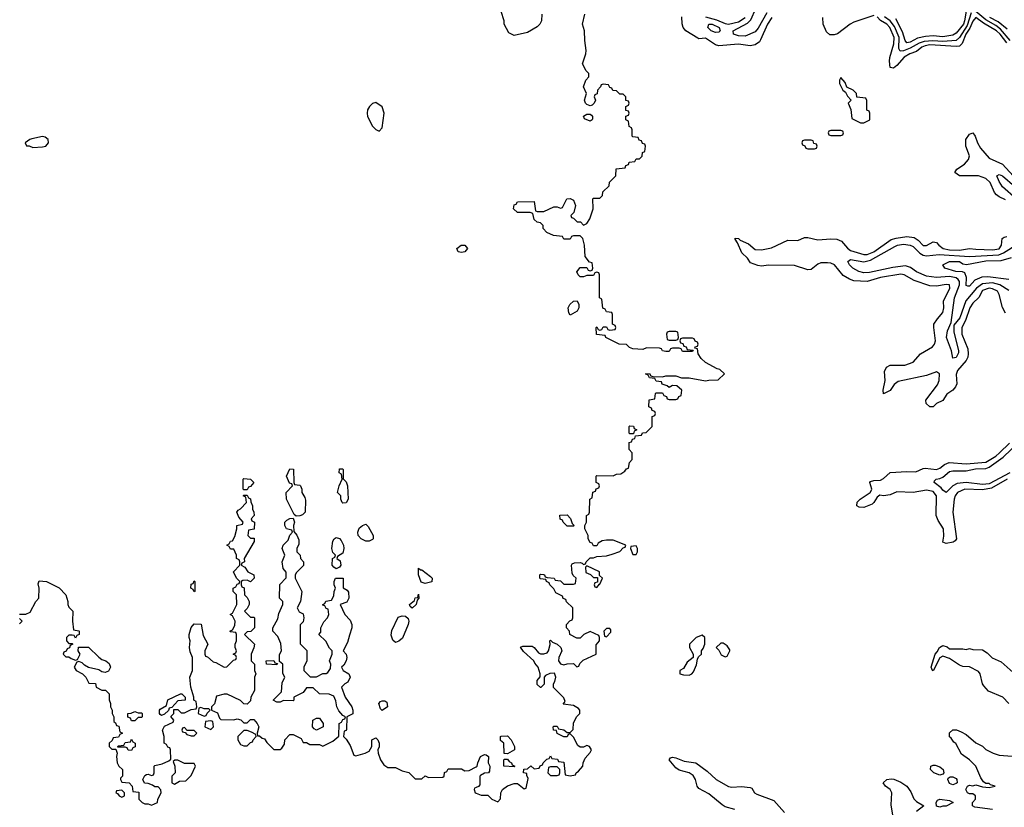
# Model space of a CAD drawing. Header units: inches. Extents: x 2710751 to 2829008, y 857003 to 965602.
# Tile 57 of 256: x 2737231 to 2743202, y 863661 to 868437. Entities that reach past the tile are written whole.
import ezdxf

# ---------------------------------------------------------------- set-up
doc = ezdxf.new("R2010")
doc.units = ezdxf.units.IN
doc.header["$MEASUREMENT"] = 0
doc.layers.add('C7836', color=7, linetype='Continuous')
doc.layers.add('C7846', color=7, linetype='Continuous')

msp = doc.modelspace()

# ---------------------------------------------------------------- linework, layer by layer
at = {"layer": 'C7836', "color": 2}
for points, elevation in [([(2739390, 867934), (2739370, 867928.7), (2739351.3, 867910), (2739341, 867890), (2739338, 867870), (2739341, 867850), (2739370, 867792), (2739390, 867771.3), (2739410, 867761), (2739430, 867782), (2739440.7, 867870), (2739430, 867908.7)], 18), ([(2737370, 867729.2), (2737305.5, 867714.5), (2737292, 867710), (2737264.7, 867690), (2737272, 867672), (2737288, 867672), (2737310, 867662), (2737370, 867666), (2737390, 867671), (2737405.2, 867690), (2737404, 867710), (2737385.6, 867725.6)], 18), ([(2739910, 867025.2), (2739890, 867029), (2739882, 867050), (2739908, 867070), (2739930, 867070.6), (2739946, 867050), (2739930, 867029.2)], 14), ([(2738907.3, 865427.3), (2738896.4, 865436.4), (2738848.9, 865528.9), (2738846, 865570), (2738886, 865610), (2738882, 865622), (2738867.3, 865627.3), (2738849.1, 865669.1), (2738870, 865714), (2738891.6, 865711.6), (2738894, 865630), (2738898, 865618), (2738930, 865614), (2738934, 865610), (2738942, 865590), (2738942, 865570), (2738959.6, 865539.6), (2738963.6, 865523.6), (2738962, 865450), (2738945.4, 865434.6), (2738930, 865428.7)], 14), ([(2739190, 865506), (2739186, 865510), (2739178, 865530), (2739178, 865550), (2739158, 865570), (2739168.9, 865611.1), (2739186, 865650), (2739182, 865682), (2739168.9, 865688.9), (2739170, 865714), (2739190, 865714), (2739192, 865710), (2739192.7, 865652.7), (2739210, 865634), (2739218, 865610), (2739222, 865530), (2739210, 865508)], 14), ([(2738590, 865586), (2738586, 865590), (2738586, 865650), (2738590, 865654), (2738631.6, 865651.6), (2738651.6, 865631.6), (2738630, 865606), (2738618, 865602), (2738610, 865586)], 14), ([(2739330, 865274.5), (2739301.2, 865290), (2739282.7, 865310), (2739280.7, 865330), (2739290, 865354.8), (2739310, 865371), (2739330, 865378), (2739343.4, 865363.4), (2739375.5, 865310), (2739374, 865290), (2739370, 865286), (2739350, 865274.5)], 14), ([(2739150, 865108), (2739136.4, 865116.4), (2739126, 865130), (2739128, 865170), (2739142, 865178), (2739146, 865190), (2739130, 865206), (2739124, 865230), (2739130, 865274), (2739138, 865290), (2739150, 865298), (2739170, 865291.3), (2739179.8, 865279.8), (2739194.8, 865250), (2739197.3, 865230), (2739190, 865202), (2739158, 865182), (2739154, 865170), (2739175.3, 865155.3), (2739178, 865130), (2739170, 865118)], 14), ([(2739662, 865102), (2739670, 865102), (2739721.4, 865061.4), (2739731.3, 865050), (2739730, 865028.7), (2739690, 865018), (2739665.6, 865025.6), (2739649.6, 865070), (2739649.2, 865110.8)], 14), ([(2738290, 864968), (2738282, 864982), (2738268.7, 864990), (2738270, 865014), (2738282, 865018), (2738290, 865034), (2738294, 865030), (2738294, 864970)], 14), ([(2739610, 864868.7), (2739598, 864878), (2739595.3, 864890), (2739624.7, 864915.3), (2739630, 864932), (2739646, 864934), (2739650, 864954), (2739651, 864930), (2739642, 864918), (2739636, 864890)], 14), ([(2739510, 864661.2), (2739494.5, 864674.5), (2739484.1, 864704.1), (2739487, 864733), (2739526.8, 864813.2), (2739550, 864822.8), (2739570, 864821), (2739586.8, 864806.8), (2739590.7, 864790.7), (2739587.3, 864770), (2739552.7, 864687.3), (2739530, 864669)], 14), ([(2738790, 864526), (2738728.4, 864528.4), (2738726, 864550), (2738772, 864552), (2738778, 864538), (2738794, 864534)], 14), ([(2738090, 864218), (2738083.1, 864223.1), (2738078, 864230), (2738078, 864250), (2738083.1, 864256.9), (2738122, 864278), (2738130, 864312), (2738206, 864350), (2738214, 864350), (2738234, 864330), (2738234, 864310), (2738190, 864306), (2738154, 864266), (2738138, 864262), (2738132.7, 864247.3), (2738110, 864226)], 14), ([(2739430, 864248.7), (2739419, 864259), (2739409.2, 864290.8), (2739418, 864302), (2739430, 864306.8), (2739446, 864306), (2739458, 864298), (2739461, 864270)], 14), ([(2737950, 864234), (2737970, 864234), (2737974, 864230), (2737974, 864210), (2737970, 864206), (2737950, 864206), (2737930, 864186), (2737910, 864186), (2737902, 864202), (2737887.3, 864207.3), (2737886, 864230), (2737907.3, 864232.7), (2737930, 864242)], 14), ([(2738330, 864266), (2738318, 864262), (2738314, 864230), (2738350, 864214), (2738362, 864218), (2738367.3, 864232.7), (2738386, 864250), (2738378, 864258), (2738350, 864258)], 14), ([(2738390, 864186), (2738358, 864182), (2738354, 864150), (2738390, 864134), (2738406, 864150), (2738402, 864182)], 14), ([(2739030, 864128), (2739016.4, 864136.4), (2739006, 864150), (2739008, 864190), (2739030, 864202), (2739050, 864202), (2739071.3, 864170), (2739072, 864150)], 14), ([(2738230, 864146), (2738218, 864142), (2738214, 864130), (2738218, 864118), (2738234, 864114), (2738243.6, 864103.6), (2738270, 864094), (2738290, 864094), (2738306, 864110), (2738290, 864126), (2738246, 864126)], 14), ([(2738610, 864126), (2738590, 864126), (2738554, 864090), (2738554, 864070), (2738570, 864042), (2738590, 864034), (2738610, 864034), (2738630, 864054), (2738642, 864058), (2738646, 864070), (2738666, 864090), (2738662, 864102), (2738636.4, 864116.4)], 14), ([(2737910, 864006), (2737888.4, 864008.4), (2737882, 864022), (2737870, 864026), (2737826, 864026), (2737826, 864030), (2737830, 864034), (2737862, 864038), (2737870, 864054), (2737902, 864058), (2737910, 864074), (2737918, 864058), (2737932, 864050), (2737931.6, 864028.4), (2737918, 864022)], 14), ([(2738190, 863948), (2738172.7, 863947.3), (2738162, 863938), (2738172, 863910), (2738174, 863870), (2738154, 863850), (2738154, 863810), (2738170, 863802), (2738200.4, 863819.6), (2738238, 863822), (2738270, 863854), (2738298, 863910), (2738290, 863926), (2738230, 863926)], 14), ([(2737850, 863766), (2737818, 863762), (2737814, 863750), (2737824.7, 863744.7), (2737834, 863730), (2737850, 863722), (2737866, 863730), (2737866, 863750)], 14)]:
    msp.add_lwpolyline(points, close=True, dxfattribs=dict(at, elevation=elevation))
at = {"layer": 'C7836', "color": 2, "elevation": 14}
for points in [[(2737230, 864832), (2737267.3, 864832.7), (2737294.6, 864845.4), (2737328.7, 864910), (2737348, 864930), (2737348.7, 864990), (2737344, 865016), (2737350, 865034), (2737394, 865030), (2737470, 864992), (2737511.3, 864950), (2737522, 864910), (2737522, 864890), (2737530, 864874), (2737554, 864850), (2737552, 864790), (2737558, 864738), (2737590, 864732), (2737591.6, 864728.4), (2737591.6, 864708.4), (2737578, 864702), (2737570, 864686), (2737562, 864702), (2737550, 864706), (2737530, 864706), (2737514, 864690), (2737514, 864670), (2737530, 864654), (2737550, 864654), (2737554, 864650), (2737538, 864642), (2737532.7, 864627.3), (2737518, 864622), (2737512.7, 864607.3), (2737498, 864602), (2737494, 864590), (2737510, 864574), (2737530, 864574), (2737543.6, 864563.6), (2737570, 864554), (2737582, 864558), (2737598, 864590), (2737586, 864610), (2737587.3, 864632.7), (2737647.3, 864632.7), (2737710, 864571.3), (2737730, 864558), (2737754, 864550), (2737772.7, 864532.7), (2737782, 864510), (2737770, 864486), (2737750, 864478), (2737730, 864482), (2737710, 864495.3), (2737648.4, 864508.4), (2737623.1, 864523.1), (2737610, 864538), (2737590, 864546), (2737578, 864542), (2737562, 864510), (2737574, 864490), (2737611.3, 864471.3), (2737631.1, 864451.1), (2737650, 864414), (2737690, 864412), (2737694, 864390), (2737730, 864372), (2737751.3, 864371.3), (2737774, 864350), (2737772.7, 864312.7), (2737782, 864290), (2737782, 864270), (2737791.1, 864251.1), (2737792, 864230), (2737802, 864210), (2737802, 864182), (2737812.7, 864172.7), (2737818, 864158), (2737832.7, 864152.7), (2737838, 864118), (2737854, 864110), (2737838, 864102), (2737830, 864086), (2737798, 864082), (2737792.7, 864067.3), (2737774, 864050), (2737774, 864030), (2737790, 864014), (2737814, 864014), (2737822, 863990), (2737818, 863970), (2737822, 863930), (2737831.6, 863911.6), (2737854, 863890), (2737854, 863850), (2737842, 863838), (2737842, 863830), (2737850, 863814), (2737894, 863810), (2737914, 863790), (2737918, 863758), (2737952.7, 863752.7), (2737954, 863710), (2737974, 863690), (2737990, 863682), (2738010, 863682), (2738030, 863674), (2738066, 863690), (2738068.4, 863711.6), (2738088, 863750), (2738087.3, 863767.3), (2738070, 863786), (2738050, 863786), (2738036.4, 863796.4), (2738010, 863806), (2737987.3, 863807.3), (2737978, 863830), (2737990, 863854), (2738000.4, 863859.6), (2738010, 863862), (2738030, 863854), (2738042, 863858), (2738046, 863870), (2738046, 863910), (2738050, 863914), (2738094.6, 863925.4), (2738136.4, 863943.6), (2738147.3, 863952.7), (2738146, 864010), (2738142, 864022), (2738130, 864026), (2738122, 864042), (2738108, 864050), (2738108, 864090), (2738098, 864130), (2738110, 864154), (2738162, 864178), (2738166, 864190), (2738148, 864212), (2738166, 864230), (2738166, 864254), (2738190, 864254), (2738210, 864234), (2738230, 864234), (2738270, 864254), (2738302, 864258), (2738306, 864270), (2738302, 864302), (2738286, 864310), (2738286, 864330), (2738268.9, 864388.9), (2738262, 864450), (2738278, 864490), (2738278, 864570), (2738264.7, 864604.7), (2738261.2, 864630), (2738264, 864670), (2738259, 864690), (2738259, 864710), (2738270, 864752), (2738290, 864774), (2738332, 864772), (2738343.6, 864703.6), (2738372, 864650), (2738354, 864610), (2738354, 864590), (2738358, 864578), (2738370, 864574), (2738403.6, 864543.6), (2738419.6, 864539.6), (2738470, 864512), (2738487.3, 864512.7), (2738527.3, 864552.7), (2738542, 864558), (2738546, 864570), (2738542, 864582), (2738526, 864590), (2738542, 864598), (2738546, 864610), (2738538, 864630), (2738538, 864650), (2738546, 864670), (2738546, 864710), (2738542, 864722), (2738510, 864726), (2738506, 864730), (2738522, 864738), (2738536.4, 864763.6), (2738538, 864790), (2738522, 864822), (2738508, 864830), (2738522, 864838), (2738548, 864890), (2738546, 864950), (2738526, 864970), (2738526, 864990), (2738542, 864998), (2738550, 865014), (2738562, 865018), (2738566, 865030), (2738546, 865050), (2738528, 865090), (2738566, 865130), (2738566, 865150), (2738562, 865162), (2738546, 865170), (2738546, 865190), (2738530, 865226), (2738510, 865226), (2738502, 865242), (2738488, 865250), (2738502, 865258), (2738510, 865274), (2738522, 865278), (2738536.4, 865303.6), (2738548, 865350), (2738548, 865370), (2738582, 865378), (2738586, 865390), (2738560.2, 865420.2), (2738548.7, 865451.3), (2738556.4, 865463.6), (2738570, 865472), (2738606, 865510), (2738602, 865542), (2738586, 865550), (2738590, 865554), (2738610, 865554), (2738618, 865538), (2738631.6, 865531.6), (2738632.7, 865512.7), (2738642, 865490), (2738642, 865470), (2738651.1, 865451.1), (2738652, 865430), (2738634, 865410), (2738638, 865398), (2738654, 865390), (2738652.7, 865347.3), (2738618, 865342), (2738614, 865310), (2738630, 865294), (2738652.7, 865292.7), (2738652.7, 865272.7), (2738592, 865170), (2738594, 865150), (2738578, 865142), (2738574, 865130), (2738596.9, 865116.9), (2738614, 865090), (2738651.1, 865071.1), (2738652, 865050), (2738630, 865028), (2738610, 865038), (2738583.6, 865036.4), (2738574, 865030), (2738574, 865010), (2738578, 864998), (2738591.6, 864991.6), (2738594, 864950), (2738610, 864934), (2738622, 864910), (2738622, 864890), (2738610, 864866), (2738594, 864850), (2738630, 864814), (2738650, 864814), (2738654, 864810), (2738654, 864750), (2738632.7, 864727.3), (2738610, 864726), (2738594, 864710), (2738654, 864650), (2738651.6, 864628.4), (2738634, 864590), (2738634, 864550), (2738654, 864530), (2738654, 864490), (2738662, 864470), (2738654, 864450), (2738654, 864370), (2738632, 864330), (2738630, 864306), (2738610, 864286), (2738590, 864288), (2738570, 864308), (2738490, 864348), (2738470, 864348), (2738425.4, 864334.6), (2738411.6, 864288.4), (2738394, 864270), (2738394, 864250), (2738430, 864234), (2738442, 864202), (2738450, 864194), (2738530, 864192), (2738550, 864198), (2738571.6, 864191.6), (2738590, 864174), (2738610, 864174), (2738630, 864194), (2738650, 864194), (2738672, 864170), (2738682, 864150), (2738672, 864110), (2738674, 864094), (2738686, 864094), (2738701, 864081), (2738716, 864076), (2738730, 864054), (2738772.7, 864012.7), (2738810, 864012), (2738820.4, 864019.6), (2738836.4, 864043.6), (2738838, 864070), (2738870, 864102), (2738890, 864102), (2738938, 864078), (2738950, 864054), (2738970, 864054), (2738990, 864042), (2739050, 864042), (2739070, 864032), (2739130, 864062), (2739167.3, 864092.7), (2739168, 864170), (2739182, 864178), (2739190, 864194), (2739202, 864198), (2739206, 864210), (2739190, 864218), (2739166, 864246), (2739154, 864270), (2739147.3, 864307.3), (2739135.3, 864335.3), (2739107.3, 864347.3), (2739048.4, 864348.4), (2739010, 864386), (2738970, 864386), (2738950, 864358), (2738894, 864330), (2738894, 864310), (2738890, 864306), (2738830, 864308), (2738810, 864298), (2738790, 864298), (2738768, 864310), (2738818, 864362), (2738823.1, 864416.9), (2738838, 864450), (2738827.3, 864472.7), (2738826, 864530), (2738806, 864546), (2738807.3, 864587.3), (2738818, 864610), (2738814.6, 864654.6), (2738796.4, 864696.4), (2738766, 864730), (2738766, 864750), (2738796.4, 864803.6), (2738803.1, 864836.9), (2738826, 864890), (2738826, 864910), (2738806, 864930), (2738808.4, 865011.6), (2738847.3, 865052.7), (2738847.3, 865087.3), (2738828.4, 865108.4), (2738822, 865150), (2738838, 865190), (2738822, 865230), (2738828.7, 865250), (2738859, 865281), (2738868.4, 865311.6), (2738886, 865330), (2738882, 865342), (2738848.9, 865348.9), (2738838, 865370), (2738838, 865390), (2738850, 865402), (2738870, 865412), (2738890, 865414), (2738898, 865390), (2738892, 865370), (2738892.7, 865332.7), (2738911.6, 865311.6), (2738923.6, 865283.6), (2738923.6, 865256.4), (2738912, 865230), (2738912, 865210), (2738932, 865190), (2738934, 865170), (2738952, 865150), (2738951.6, 865128.4), (2738910, 865086), (2738902, 865070), (2738902, 865050), (2738942, 864970), (2738934, 864910), (2738914, 864870), (2738926, 864846), (2738950, 864834), (2738954, 864810), (2738950, 864786), (2738932.7, 864767.3), (2738932.7, 864652.7), (2738971.3, 864611.3), (2738971.3, 864548.7), (2738954, 864510), (2738954, 864490), (2738992.7, 864452.7), (2739030, 864452), (2739070, 864472), (2739090, 864472), (2739100.4, 864479.6), (2739116.4, 864503.6), (2739118, 864530), (2739108.7, 864550), (2739126, 864590), (2739126, 864610), (2739110, 864626), (2739088.4, 864668.4), (2739046, 864710), (2739056.4, 864723.6), (2739058, 864750), (2739074.6, 864785.4), (2739098, 864810), (2739106, 864830), (2739102, 864862), (2739090, 864866), (2739082, 864882), (2739070, 864886), (2739068.9, 864891.1), (2739082, 864898), (2739088.4, 864911.6), (2739122, 864918), (2739136.4, 864943.6), (2739138, 864970), (2739146, 864990), (2739138, 865010), (2739138, 865030), (2739146, 865050), (2739192, 865050), (2739192.7, 864992.7), (2739216.9, 864976.9), (2739225.4, 864965.4), (2739226.8, 864930), (2739214.8, 864905.2), (2739174, 864890), (2739202, 864830), (2739235.3, 864795.3), (2739246, 864770), (2739246, 864750), (2739230, 864706), (2739219.8, 864660.2), (2739192, 864610), (2739210.7, 864590.7), (2739214, 864570), (2739210.7, 864549.3), (2739197.3, 864522.7), (2739182, 864510), (2739192, 864490), (2739226, 864470), (2739234.8, 864450), (2739219.9, 864420.1), (2739202, 864410), (2739182, 864390), (2739204.7, 864330), (2739244.7, 864270), (2739252, 864250), (2739251.1, 864228.9), (2739214, 864210), (2739212.7, 864132.7), (2739210, 864126), (2739198, 864122), (2739194, 864090), (2739210, 864074), (2739235.3, 864035.3), (2739258, 863978), (2739270, 863974), (2739326, 863990), (2739350, 864002), (2739366, 864030), (2739366, 864070), (2739390, 864082), (2739402, 864070), (2739411.3, 864050), (2739411.1, 864028.9), (2739402, 864010), (2739404.7, 863990), (2739418, 863950), (2739439.6, 863919.6), (2739463.6, 863903.6), (2739510, 863902), (2739550, 863882), (2739590, 863871.3), (2739630, 863834), (2739670, 863834), (2739690, 863852), (2739710, 863842), (2739796.4, 863843.6), (2739806, 863850), (2739807.3, 863872.7), (2739822, 863878), (2739830, 863894), (2739910, 863894), (2739930, 863882), (2739956.4, 863883.6), (2740000, 863906.8)], [(2737230, 864774), (2737246, 864790), (2737230, 864806)], [(2740000, 863782.1), (2739990, 863778), (2739986, 863770), (2739994, 863750), (2740000, 863747.3)]]:
    msp.add_lwpolyline(points, dxfattribs=at)
at = {"layer": 'C7846', "color": 2}
for points, elevation in [([(2740000, 863747.3), (2740030, 863734), (2740070, 863734), (2740094, 863710), (2740130, 863694), (2740147.3, 863712.7), (2740148, 863750), (2740158, 863770), (2740188.7, 863791.3), (2740230, 863804.7), (2740250, 863804.7), (2740290, 863774), (2740302, 863778), (2740315.3, 863835.3), (2740306, 863854), (2740306, 863866), (2740286, 863870), (2740287.3, 863892.7), (2740310, 863894), (2740330, 863912), (2740350, 863894), (2740382, 863898), (2740387.3, 863912.7), (2740402, 863918), (2740406, 863930), (2740427.3, 863952.7), (2740442, 863958), (2740450, 863974), (2740458, 863958), (2740492.7, 863952.7), (2740498, 863938), (2740530, 863934), (2740538, 863858), (2740570, 863852), (2740602, 863858), (2740606, 863870), (2740620.4, 863879.6), (2740646, 863910), (2740648, 863930), (2740660.4, 863959.6), (2740690, 863994), (2740698, 864010), (2740686, 864030), (2740670, 864035.3), (2740650, 864026), (2740630, 864026), (2740616.4, 864036.4), (2740590, 864086), (2740570, 864106), (2740558, 864102), (2740551.6, 864088.4), (2740530, 864088), (2740490, 864108), (2740486, 864126), (2740468, 864130), (2740466, 864150), (2740470, 864154), (2740490, 864154), (2740498, 864138), (2740530, 864132), (2740550, 864114), (2740570, 864114), (2740587.3, 864132.7), (2740590, 864174), (2740609, 864211), (2740628, 864230), (2740628, 864250), (2740620.4, 864260.4), (2740590, 864278), (2740526, 864286), (2740538, 864302), (2740530, 864326), (2740468.4, 864388.4), (2740468, 864410), (2740476.4, 864423.6), (2740482, 864450), (2740474, 864474), (2740446.4, 864473.6), (2740419.6, 864460.4), (2740412, 864450), (2740411.6, 864408.4), (2740391.6, 864388.4), (2740388.4, 864388.4), (2740370, 864406), (2740368, 864430), (2740387.3, 864452.7), (2740388, 864470), (2740375.3, 864510), (2740354.6, 864534.6), (2740348, 864550), (2740285.6, 864605.6), (2740268, 864632), (2740282, 864638), (2740338.8, 864638.8), (2740351, 864631), (2740378, 864598), (2740390, 864591), (2740410, 864591), (2740430, 864598), (2740437.2, 864610), (2740448, 864648), (2740446, 864670), (2740450, 864674), (2740462, 864662), (2740490.9, 864650.9), (2740512, 864630), (2740518, 864610), (2740501, 864570), (2740498, 864550), (2740510, 864532), (2740530, 864524.7), (2740551.6, 864531.6), (2740590, 864534), (2740610, 864514), (2740622, 864518), (2740627.3, 864532.7), (2740647.3, 864552.7), (2740726, 864590), (2740727.3, 864647.3), (2740746, 864670), (2740746, 864690), (2740742, 864702), (2740690, 864728), (2740651.6, 864708.4), (2740630, 864686), (2740610, 864686), (2740568, 864710), (2740566, 864730), (2740546, 864750), (2740546, 864770), (2740567.3, 864792.7), (2740582, 864798), (2740586, 864810), (2740586, 864870), (2740547.3, 864907.3), (2740542, 864922), (2740527.3, 864927.3), (2740522, 864942), (2740482, 864962), (2740470, 864986), (2740446, 865010), (2740442, 865022), (2740426, 865030), (2740422, 865042), (2740390, 865046), (2740386, 865050), (2740386, 865070), (2740390, 865074), (2740407.3, 865072.7), (2740414, 865070), (2740418, 865058), (2740430, 865054), (2740471.6, 865051.6), (2740478, 865038), (2740510, 865034), (2740530, 865014), (2740590, 865014), (2740602, 865018), (2740606, 865050), (2740587.3, 865067.3), (2740580.4, 865080.4), (2740578, 865130), (2740582, 865138), (2740596.4, 865143.6), (2740630, 865144.7), (2740642, 865142), (2740650, 865134), (2740662, 865138), (2740666, 865150), (2740690, 865174), (2740710, 865174), (2740730, 865182), (2740790, 865186), (2740824.7, 865195.3), (2740870, 865212), (2740890, 865234), (2740902, 865238), (2740906, 865250), (2740830, 865282), (2740790, 865282), (2740763.6, 865276.4), (2740738, 865262), (2740730, 865246), (2740710, 865246), (2740702, 865262), (2740690, 865266), (2740678, 865290), (2740678, 865310), (2740658, 865350), (2740658, 865370), (2740668, 865390), (2740668.7, 865431.3), (2740682, 865438), (2740686, 865450), (2740688, 865530), (2740702, 865538), (2740707.3, 865572.7), (2740722, 865578), (2740727.3, 865592.7), (2740742, 865598), (2740746, 865610), (2740742, 865622), (2740726, 865630), (2740726, 865670), (2740730, 865674), (2740830, 865672), (2740850, 865682), (2740876.4, 865683.6), (2740900.4, 865699.6), (2740910, 865714), (2740922, 865718), (2740928.4, 865751.6), (2740946, 865770), (2740946, 865810), (2740926, 865830), (2740927.3, 865872.7), (2740942, 865878), (2740947.3, 865892.7), (2740962, 865898), (2740966, 865914), (2741002, 865918), (2741007.3, 865932.7), (2741030, 865934), (2741066, 865970), (2741066, 866030), (2741082, 866038), (2741086, 866050), (2741082, 866062), (2741067.3, 866067.3), (2741062, 866082), (2741046, 866090), (2741047.3, 866132.7), (2741082, 866138), (2741086, 866170), (2741090, 866174), (2741130, 866174), (2741138, 866158), (2741152.7, 866152.7), (2741158, 866138), (2741170, 866134), (2741210, 866134), (2741222, 866138), (2741227.3, 866152.7), (2741242, 866158), (2741246, 866190), (2741216.4, 866216.4), (2741190, 866218), (2741170, 866206), (2741156.4, 866216.4), (2741127.3, 866227.3), (2741122, 866242), (2741090, 866246), (2741082, 866262), (2741050, 866266), (2741042, 866282), (2741026, 866290), (2741051.1, 866291.1), (2741058, 866278), (2741070, 866274), (2741130, 866272), (2741150, 866278), (2741210, 866278), (2741244.7, 866264.7), (2741290, 866266), (2741390, 866246.8), (2741410, 866252), (2741467.3, 866252.7), (2741506, 866290), (2741476.4, 866316.4), (2741460.4, 866320.4), (2741390, 866358), (2741363.1, 866383.1), (2741346, 866410), (2741342, 866442), (2741326, 866446), (2741327.3, 866452.7), (2741342, 866458), (2741346, 866470), (2741342, 866482), (2741327.3, 866487.3), (2741322, 866502), (2741310, 866506), (2741250, 866506), (2741238, 866502), (2741234, 866490), (2741238, 866478), (2741252.7, 866472.7), (2741258, 866458), (2741272.7, 866452.7), (2741278, 866438), (2741314, 866434), (2741310, 866426), (2741250, 866426), (2741242, 866442), (2741230, 866446), (2741190, 866446), (2741178, 866442), (2741170, 866426), (2741150, 866426), (2741128.4, 866428.4), (2741122, 866442), (2741110, 866446), (2741032.7, 866447.3), (2741010, 866438), (2740950, 866442), (2740929.1, 866449.1), (2740910, 866468), (2740866, 866470), (2740786, 866510), (2740782, 866522), (2740728.9, 866528.9), (2740726, 866570), (2740730, 866574), (2740738, 866558), (2740750, 866554), (2740762, 866558), (2740770, 866574), (2740790, 866574), (2740798, 866558), (2740810, 866554), (2740842, 866558), (2740846, 866570), (2740842, 866582), (2740826, 866590), (2740826, 866650), (2740822, 866662), (2740790, 866666), (2740782, 866682), (2740767.3, 866687.3), (2740762, 866742), (2740746, 866750), (2740746, 866890), (2740742, 866902), (2740730, 866906), (2740718, 866902), (2740710, 866886), (2740670, 866886), (2740650, 866878), (2740630, 866878), (2740618, 866890), (2740608.9, 866908.9), (2740630, 866934), (2740670, 866934), (2740678, 866918), (2740690, 866914), (2740702, 866918), (2740706, 866930), (2740702, 866962), (2740687.3, 866967.3), (2740660.4, 867000.4), (2740655.3, 867070), (2740646, 867110), (2740630, 867126), (2740590, 867126), (2740578, 867122), (2740570, 867106), (2740530, 867106), (2740522, 867122), (2740468.4, 867128.4), (2740427.3, 867147.3), (2740406, 867170), (2740406, 867190), (2740390, 867206), (2740368.7, 867208.7), (2740350, 867226), (2740342, 867262), (2740327.3, 867267.3), (2740250, 867268), (2740226, 867290), (2740230, 867314), (2740242, 867318), (2740250, 867332), (2740350, 867334), (2740358, 867278), (2740370, 867274), (2740410, 867274), (2740470, 867302), (2740490, 867302), (2740510, 867294), (2740522, 867298), (2740548, 867350), (2740570, 867352), (2740590, 867342), (2740601, 867310), (2740591.6, 867268.4), (2740574, 867250), (2740578, 867238), (2740590, 867234), (2740612, 867212), (2740630.9, 867210.9), (2740650, 867192), (2740670, 867202), (2740688.7, 867230), (2740708, 867290), (2740706, 867350), (2740710, 867354), (2740750, 867354), (2740766, 867370), (2740767.3, 867392.7), (2740806, 867430), (2740807.3, 867452.7), (2740846, 867490), (2740847.3, 867532.7), (2740902, 867538), (2740907.3, 867552.7), (2740922, 867558), (2740927.3, 867572.7), (2740962, 867578), (2740970, 867594), (2740990, 867594), (2741006, 867610), (2741007.3, 867632.7), (2741022, 867638), (2741026, 867670), (2741022, 867682), (2741007.3, 867687.3), (2741002, 867702), (2740987.3, 867707.3), (2740982, 867722), (2740950, 867726), (2740946, 867730), (2740946, 867770), (2740942, 867782), (2740926, 867790), (2740922, 867822), (2740906, 867830), (2740907.3, 867852.7), (2740922, 867858), (2740926, 867870), (2740922, 867882), (2740907.3, 867887.3), (2740906, 867910), (2740922, 867918), (2740926, 867930), (2740922, 867942), (2740907.3, 867947.3), (2740906, 867970), (2740890, 867986), (2740870, 867986), (2740850, 868006), (2740827.3, 868007.3), (2740822, 868022), (2740810, 868026), (2740802, 868042), (2740770, 868046), (2740758, 868042), (2740754, 868030), (2740734, 868010), (2740732.7, 867987.3), (2740718, 867982), (2740714, 867970), (2740722, 867950), (2740714, 867930), (2740702, 867918), (2740690, 867915.3), (2740670, 867922), (2740662, 867930), (2740655.3, 867950), (2740668, 867990), (2740649, 868030), (2740664, 868070), (2740682, 868090), (2740682, 868110), (2740666.3, 868126.3), (2740644, 868170), (2740664.5, 868230), (2740666.6, 868250), (2740657.2, 868310), (2740655.1, 868370), (2740644, 868410), (2740658, 868470)], 14), ([(2740397.3, 868470), (2740394.8, 868430), (2740386, 868410), (2740370, 868394), (2740310, 868359), (2740230, 868342), (2740196.4, 868356.4), (2740168, 868410), (2740168, 868430), (2740150, 868486)], 14), ([(2741791.3, 868450), (2741766.5, 868410), (2741724.3, 868315.7), (2741716.3, 868303.7), (2741690, 868283.6), (2741660.9, 868279.1), (2741590, 868288.4), (2741470, 868278.9), (2741450, 868285.4), (2741390, 868325.6), (2741350, 868321.2), (2741344.1, 868324.1), (2741270, 868369.7), (2741254, 868390), (2741247.6, 868412.4), (2741246, 868454)], 10), ([(2741390, 868453.8), (2741456.3, 868436.3), (2741510, 868414), (2741530, 868410.2), (2741590, 868425), (2741630, 868450.3)], 10), ([(2741761.3, 868478.7), (2741710, 868385.2), (2741690, 868362.7), (2741630, 868337), (2741590, 868338.4), (2741559, 868350), (2741557.2, 868370), (2741644.7, 868415.3), (2741664.1, 868435.9), (2741695.6, 868504.4)], 6), ([(2742410, 868461.7), (2742290, 868421.3), (2742268, 868410), (2742190, 868351.6), (2742170, 868344.5), (2742144.5, 868344.5), (2742124.1, 868364.1), (2742102.7, 868410), (2742100.9, 868450)], 10), ([(2743216.7, 868296.7), (2743176.2, 868350), (2743154.6, 868370), (2743076.4, 868416.4), (2743030, 868450.8), (2743010, 868427.6), (2742993.7, 868386.3), (2742969.4, 868350), (2742947.1, 868292.9), (2742930, 868277.2), (2742910, 868273.6), (2742750, 868284.2), (2742721.5, 868278.5), (2742701.1, 868270), (2742670, 868244), (2742628.2, 868230), (2742593.7, 868210), (2742550, 868159.3), (2742530, 868144), (2742510, 868148), (2742505.6, 868185.6), (2742507.8, 868207.8), (2742531.6, 868290), (2742533.8, 868330), (2742507.4, 868390), (2742490, 868409.7), (2742451.2, 868431.2), (2742430, 868454)], 10), ([(2743001.2, 868478.8), (2742977.2, 868402.8), (2742930, 868329.7), (2742910, 868310.8), (2742830, 868303.8), (2742769.3, 868309.3), (2742715, 868305), (2742684.7, 868295.3), (2742630, 868263.7), (2742590, 868248.9), (2742570, 868246.3), (2742562.7, 868262.7), (2742563.2, 868330), (2742535, 868395), (2742510.4, 868430.4), (2742475.1, 868455.1)], 6), ([(2742970.8, 868489.2), (2742961.1, 868430), (2742953.4, 868410), (2742910, 868356.3), (2742890, 868342.7), (2742830, 868333.7), (2742770, 868338.2), (2742724.2, 868335.8), (2742675.2, 868324.8), (2742630, 868301.7), (2742610, 868297.6), (2742600.5, 868310), (2742583.8, 868363.8), (2742543.2, 868443.2)], 2), ([(2743238, 868310), (2743179.1, 868379.1), (2743150, 868401.5), (2743090, 868435.4), (2743030, 868486)], 6), ([(2743218.7, 868378.7), (2743164.3, 868424.2), (2743113.3, 868450)], 2), ([(2743210, 867345.6), (2743170, 867362), (2743154.1, 867374.2), (2743142, 867390), (2743116.9, 867450), (2743090, 867474.7), (2743046, 867490), (2742930, 867489.4), (2742902, 867510), (2742914, 867530), (2742959.4, 867560.6), (2742984.5, 867590), (2742991.7, 867611.7), (2742969.3, 867670), (2742969.3, 867710), (2742990, 867742), (2743010, 867751.3), (2743024.7, 867730), (2743038.8, 867690), (2743058, 867658), (2743110, 867598), (2743190, 867561.6), (2743256.4, 867490)], 10), ([(2743274.3, 867350), (2743190, 867423.6), (2743170, 867456), (2743157.2, 867490), (2743170, 867498), (2743190, 867490.3), (2743264.7, 867424.7)], 6), ([(2743210, 866658), (2743191.8, 866691.8), (2743171.5, 866770), (2743159.5, 866790), (2743130, 866805.1), (2743110, 866809.5), (2743070, 866794.7), (2743047.1, 866752.9), (2743010, 866718), (2742992.7, 866690), (2742966.1, 866613.9), (2742943.6, 866570), (2742944.9, 866530), (2742980.3, 866440.3), (2742983.1, 866410), (2742980.4, 866390), (2742970.3, 866369.7), (2742918, 866310), (2742910, 866286), (2742913.4, 866230), (2742906.8, 866210), (2742890.4, 866189.6), (2742853.4, 866166.6), (2742830, 866128.7), (2742791.1, 866108.9), (2742770, 866088.7), (2742750, 866088.7), (2742728, 866110), (2742726, 866130), (2742796.6, 866223.4), (2742806, 866250), (2742808.7, 866290), (2742790, 866301.2), (2742730, 866279.3), (2742557.5, 866242.5), (2742534.6, 866225.4), (2742510, 866189), (2742470, 866168), (2742466.6, 866190), (2742479.3, 866250), (2742475.3, 866304.7), (2742488, 866330), (2742510, 866342), (2742598, 866342), (2742650, 866361), (2742694, 866410), (2742766.6, 866453.4), (2742779, 866470), (2742785.2, 866490), (2742774, 866570), (2742775.3, 866590), (2742796.5, 866623.5), (2742830, 866662), (2742834.5, 866690), (2742832.7, 866730), (2742872, 866810), (2742868.7, 866828.7), (2742850, 866831.8), (2742790, 866821.2), (2742750, 866824), (2742655.9, 866855.9), (2742595.3, 866890), (2742573.3, 866893.3), (2742450, 866873.1), (2742370, 866849.6), (2742290, 866854), (2742263.6, 866863.6), (2742225.6, 866885.6), (2742171.8, 866950), (2742150, 866959.7), (2742130, 866962.2), (2742090, 866961.7), (2742070, 866955.4), (2742030, 866922.4), (2742010, 866919.7), (2741930, 866947.2), (2741771.8, 866948.2), (2741730, 866942.9), (2741706.6, 866946.6), (2741663.1, 866963.1), (2741645.2, 866990), (2741610, 867023.7), (2741584.7, 867084.7), (2741570, 867106), (2741570, 867111.3), (2741590, 867110.8), (2741599.6, 867099.6), (2741650, 867078), (2741690, 867044), (2741730, 867040.7), (2741790, 867053.4), (2741890, 867100.7), (2741950, 867098.8), (2741990, 867116), (2742010, 867116), (2742070, 867102.4), (2742148.9, 867108.9), (2742187, 867107), (2742214.6, 867094.6), (2742250, 867052.4), (2742270, 867037.4), (2742350, 867013.1), (2742370, 867012.9), (2742410, 867029.1), (2742516.3, 867103.7), (2742546.9, 867113.1), (2742610, 867121.7), (2742655.6, 867115.6), (2742680.3, 867100.3), (2742710, 867068.2), (2742730, 867067.7), (2742770.7, 867090.7), (2742790, 867086.8), (2742804, 867070), (2742830.8, 867050), (2742870, 867041.2), (2742930, 867039.6), (2742990, 867050.6), (2743030, 867044.9), (2743130, 867042), (2743170, 867048), (2743185.6, 867070), (2743189.5, 867110.5), (2743200.9, 867119.1), (2743217.2, 867122.8)], 10), ([(2743230, 866794), (2743175.6, 866830), (2743130, 866840.5), (2743070, 866835.8), (2743032.3, 866810), (2742968.2, 866731.8), (2742933, 866630), (2742895.6, 866584.4), (2742894.7, 866545.3), (2742923.8, 866430), (2742923.4, 866416.6), (2742910, 866389.5), (2742890, 866385.2), (2742880.7, 866430), (2742851.5, 866510), (2742857.6, 866550), (2742879.7, 866600.3), (2742899.3, 866750), (2742929.8, 866830), (2742930.7, 866850), (2742921.9, 866861.9), (2742910, 866871.6), (2742870, 866880.7), (2742790, 866874.6), (2742730, 866881.6), (2742670, 866908.7), (2742633.6, 866933.6), (2742603.6, 866943.6), (2742525.1, 866934.9), (2742383.3, 866903.3), (2742350, 866902.6), (2742319, 866910), (2742282.7, 866930), (2742262.7, 866950), (2742253.2, 866970), (2742270, 866982), (2742350, 866968.7), (2742390, 866978.2), (2742537.3, 867062.7), (2742554, 867070), (2742590, 867075.5), (2742630, 867070.2), (2742650, 867060.9), (2742690, 867021.5), (2742710, 867010.2), (2742730, 867005.8), (2742807.7, 867012.3), (2742990, 867002), (2743167.9, 867012.1), (2743197.4, 867022.6), (2743282.9, 867077.1)], 6), ([(2743230, 866861.3), (2743102.4, 866877.6), (2743064.5, 866875.5), (2743022.8, 866857.2), (2742990, 866822), (2742981.5, 866821.5), (2742970, 866826), (2742973.2, 866873.2), (2742962, 866902), (2742947.8, 866907.8), (2742908.7, 866910), (2742842, 866930), (2742828.7, 866950), (2742869.8, 866970.2), (2742930, 866971.3), (2742950, 866957.3), (2742972.8, 866952.8), (2743090, 866975.3), (2743182.8, 866977.2), (2743244.4, 866995.6)], 2), ([(2743219.3, 865650), (2743124.1, 865595.9), (2743070, 865586.2), (2742962, 865590), (2742918, 865570), (2742903.7, 865550), (2742898.7, 865530), (2742890.4, 865450), (2742911, 865290), (2742902.8, 865277.2), (2742890.7, 865269.3), (2742850, 865261.2), (2742829.2, 865269.2), (2742835.1, 865304.9), (2742832.3, 865350), (2742800.7, 865400.7), (2742789, 865430), (2742791.1, 865550), (2742770, 865575.8), (2742730, 865584.2), (2742649.3, 865569.3), (2742550, 865574.5), (2742510, 865555.1), (2742470, 865549.2), (2742446.8, 865553.2), (2742430, 865542), (2742411.3, 865510), (2742399.8, 865500.2), (2742350, 865479), (2742321.2, 865481.2), (2742308, 865490), (2742310, 865512), (2742328, 865530), (2742388.7, 865570), (2742396.5, 865583.5), (2742399, 865590), (2742386, 865630), (2742390, 865636), (2742410, 865642.8), (2742450, 865644), (2742470, 865654), (2742510, 865690.8), (2742610, 865697.6), (2742664.5, 865695.5), (2742710, 865716.3), (2742722.5, 865717.5), (2742790, 865710.4), (2742810, 865717.1), (2742839.7, 865740.3), (2742867.7, 865752.3), (2742970, 865743.6), (2743090, 865753.7), (2743149.5, 865790), (2743173, 865810), (2743233, 865870)], 10), ([(2743234.3, 865690), (2743110, 865622.9), (2743070, 865619), (2742970, 865631), (2742915.9, 865624.1), (2742890.2, 865609.8), (2742850, 865569.4), (2742830, 865583.7), (2742819.3, 865599.3), (2742776, 865630), (2742779, 865641), (2742788, 865650), (2742810, 865654), (2742830, 865663.8), (2742870, 865696.9), (2742890, 865702), (2742970, 865700.7), (2743026.1, 865713.9), (2743090, 865715.4), (2743110, 865723.5), (2743195.1, 865784.9), (2743290, 865874.7)], 6), ([(2743229.2, 864290), (2743193.2, 864330), (2743106, 864366), (2743078, 864398), (2743068.7, 864410), (2743056, 864470), (2743044.8, 864484.8), (2742990, 864514), (2742950, 864515.3), (2742930, 864524), (2742870, 864564), (2742830, 864578), (2742811.6, 864568.4), (2742770.8, 864489.2), (2742766, 864490), (2742758, 864510), (2742782, 864590), (2742795.3, 864604.7), (2742808, 864630), (2742830, 864642), (2742855.3, 864635.3), (2742870, 864622), (2742950, 864622), (2742970, 864618), (2742990, 864624.7), (2743010, 864618), (2743070, 864616), (2743097.5, 864597.5), (2743128.3, 864568.3), (2743183.5, 864543.5), (2743311, 864430)], 10), ([(2743130, 863648), (2743023.1, 863663.1), (2743008, 863670), (2743008, 863690), (2743028, 863710), (2743028, 863730), (2743010, 863742), (2742990, 863742), (2742978, 863750), (2742968.7, 863770), (2742978, 863790), (2742990, 863794.8), (2743010, 863791.3), (2743030, 863798), (2743070, 863784.7), (2743110, 863782), (2743146, 863790), (2743118, 863798), (2743110, 863806), (2743090, 863806), (2743076.4, 863816.4), (2743060.2, 863840.2), (2743028.7, 863910), (2742990, 863948.7), (2742943.1, 863983.1), (2742908.4, 864048.4), (2742896.4, 864056.4), (2742880.4, 864080.4), (2742869, 864089), (2742870, 864112), (2742890, 864131.3), (2742911.1, 864131.1), (2742939.6, 864119.6), (2742970, 864102), (2743030, 864052), (2743070, 864032), (2743090, 864012), (2743134, 863990), (2743170, 863978), (2743250, 863972)], 10), ([(2740000, 863906.8), (2740006, 863910), (2740008.4, 863931.6), (2740026, 863970), (2740050, 863982), (2740059.6, 863979.6), (2740074, 863970), (2740072, 863930), (2740082, 863910), (2740079.6, 863880.4), (2740074, 863870), (2740050, 863868.7), (2740025.4, 863854.6), (2740022, 863850), (2740022, 863798), (2740012.7, 863787.3), (2740000, 863782.1)], 14), ([(2741567.5, 863647.5), (2741510, 863663.6), (2741490, 863676.9), (2741410, 863742), (2741350, 863776), (2741339.5, 863790), (2741329.6, 863830), (2741315.1, 863855.1), (2741290, 863869.6), (2741230, 863886), (2741210, 863900.9), (2741168.7, 863950), (2741178, 863962), (2741190, 863964.7), (2741210, 863961), (2741260.3, 863940.3), (2741330.3, 863930.3), (2741399.9, 863879.9), (2741454, 863830), (2741530, 863786.4), (2741550, 863783.8), (2741608.3, 863788.3), (2741661, 863781), (2741670, 863778), (2741687.3, 863750), (2741701.4, 863741.4), (2741803.4, 863703.4), (2741868.5, 863630)], 10), ([(2742529.6, 863590), (2742515.5, 863675.5), (2742519.3, 863750), (2742509, 863770), (2742482, 863790), (2742468, 863810), (2742488.7, 863830), (2742514.9, 863834.9), (2742532.3, 863832.3), (2742573.8, 863813.8), (2742610.4, 863790.4), (2742635.8, 863755.8), (2742653.2, 863713.2), (2742670, 863696), (2742714, 863670), (2742670, 863635.3)], 10)]:
    msp.add_lwpolyline(points, dxfattribs=dict(at, elevation=elevation))
for points, elevation in [([(2741450, 868358.4), (2741424.5, 868370), (2741404.5, 868390), (2741409.2, 868410), (2741430.8, 868410), (2741472.4, 868390), (2741478.8, 868370), (2741470, 868361.2)], 6), ([(2742210, 868086), (2742202, 868070), (2742202, 868050), (2742222, 868010), (2742238, 867998), (2742250, 867974), (2742274, 867950), (2742254, 867930), (2742271.6, 867891.6), (2742278, 867838), (2742330, 867812), (2742350, 867812), (2742370, 867822), (2742386, 867830), (2742386, 867870), (2742382, 867882), (2742368.4, 867888.4), (2742367.3, 867947.3), (2742362, 867962), (2742307.3, 867967.3), (2742306, 867990), (2742286, 868010), (2742247.3, 868027.3), (2742236.4, 868056.4)], 14), ([(2740690, 867822), (2740656.4, 867836.4), (2740650, 867852), (2740670, 867864.7), (2740690, 867864.7), (2740698.8, 867858.8), (2740704.7, 867850), (2740703.6, 867836.4), (2740702, 867830)], 14), ([(2742210, 867766), (2742150, 867766), (2742138, 867762), (2742134, 867750), (2742138, 867738), (2742150, 867734), (2742210, 867734), (2742222, 867738), (2742226, 867750), (2742222, 867762)], 14), ([(2742030, 867706), (2741990, 867706), (2741978, 867702), (2741974, 867690), (2741978, 867678), (2741992.7, 867672.7), (2741998, 867658), (2742010, 867654), (2742050, 867654), (2742062, 867658), (2742066, 867670), (2742062, 867682), (2742047.3, 867687.3), (2742042, 867702)], 14), ([(2740570, 866646), (2740560.4, 866660.4), (2740558, 866690), (2740568, 866710), (2740588.9, 866731.1), (2740611.6, 866731.6), (2740622, 866710), (2740622, 866690), (2740612, 866670)], 14), ([(2741210, 866546), (2741170, 866546), (2741158, 866542), (2741154, 866530), (2741158, 866498), (2741170, 866494), (2741210, 866494), (2741222, 866498), (2741226, 866510), (2741222, 866542)], 14), ([(2740930, 865926), (2740926, 865930), (2740926, 865970), (2740930, 865974), (2740952.7, 865972.7), (2740958, 865958), (2740974, 865950), (2740958, 865942), (2740954, 865926), (2740950, 865926)], 14), ([(2740550, 865366), (2740526, 865390), (2740522, 865402), (2740508.4, 865408.4), (2740507.3, 865432.7), (2740550, 865434), (2740571.6, 865411.6), (2740582, 865382), (2740594, 865370), (2740590, 865366)], 14), ([(2740970, 865246), (2740938, 865242), (2740934, 865230), (2740950, 865194), (2740970, 865194), (2740978, 865210), (2740978, 865230)], 14), ([(2740670, 865126), (2740662, 865118), (2740664.7, 865084.7), (2740692.7, 865072.7), (2740710, 865054), (2740734, 865054), (2740734, 865026), (2740718, 865022), (2740714, 865010), (2740718, 864998), (2740730, 864994), (2740746, 865014), (2740750, 865014), (2740766, 865050), (2740746, 865066), (2740746, 865090)], 14), ([(2740810, 864746), (2740790, 864746), (2740774, 864730), (2740778, 864698), (2740790, 864694), (2740816.4, 864723.6), (2740816.4, 864736.4)], 14), ([(2741370, 864706), (2741334, 864690), (2741292, 864650), (2741292, 864630), (2741314, 864590), (2741314, 864570), (2741279.6, 864540.4), (2741256.9, 864503.1), (2741234, 864490), (2741234, 864470), (2741256.4, 864463.6), (2741290, 864462), (2741306, 864470), (2741316.4, 864483.6), (2741334.6, 864525.4), (2741340.4, 864559.6), (2741347.3, 864572.7), (2741366, 864590), (2741366, 864610), (2741376.4, 864623.6), (2741386, 864650), (2741386, 864690)], 14), ([(2741496.4, 864656.4), (2741483.6, 864656.4), (2741454, 864630), (2741470, 864614), (2741485.4, 864585.4), (2741510, 864574), (2741522, 864578), (2741538, 864610), (2741536.4, 864616.4), (2741520.4, 864640.4)], 14), ([(2740190, 863986), (2740168.4, 863988.4), (2740166, 864050), (2740146, 864066), (2740146, 864090), (2740150, 864092), (2740190, 864094), (2740210.9, 864070.9), (2740232, 864030), (2740231.1, 864008.9)], 14), ([(2740230, 863906), (2740166, 863910), (2740166, 863950), (2740170, 863954), (2740190, 863954), (2740199.6, 863939.6), (2740214, 863930), (2740218, 863918), (2740234, 863910)], 14), ([(2742810, 863856), (2742774, 863870), (2742754, 863890), (2742755.3, 863910), (2742770, 863917.3), (2742783.2, 863916.8), (2742810, 863907.3), (2742830.8, 863890), (2742836, 863870), (2742830, 863862)], 10), ([(2740490, 863906), (2740450, 863906), (2740438, 863902), (2740434, 863870), (2740450, 863854), (2740490, 863854), (2740502, 863858), (2740506, 863870), (2740506, 863890)], 14), ([(2742890, 863798), (2742870, 863805.2), (2742859, 863830), (2742862, 863838), (2742874, 863846), (2742890, 863846.8), (2742910, 863836), (2742914.8, 863830), (2742916, 863810), (2742910, 863805.2)], 10), ([(2742810, 863662), (2742790, 863668.7), (2742788, 863690), (2742796.4, 863703.6), (2742810, 863711), (2742870, 863702), (2742892, 863690), (2742850, 863668.7), (2742830, 863668.7)], 10)]:
    msp.add_lwpolyline(points, close=True, dxfattribs=dict(at, elevation=elevation))

doc.saveas('drawing.dxf')
